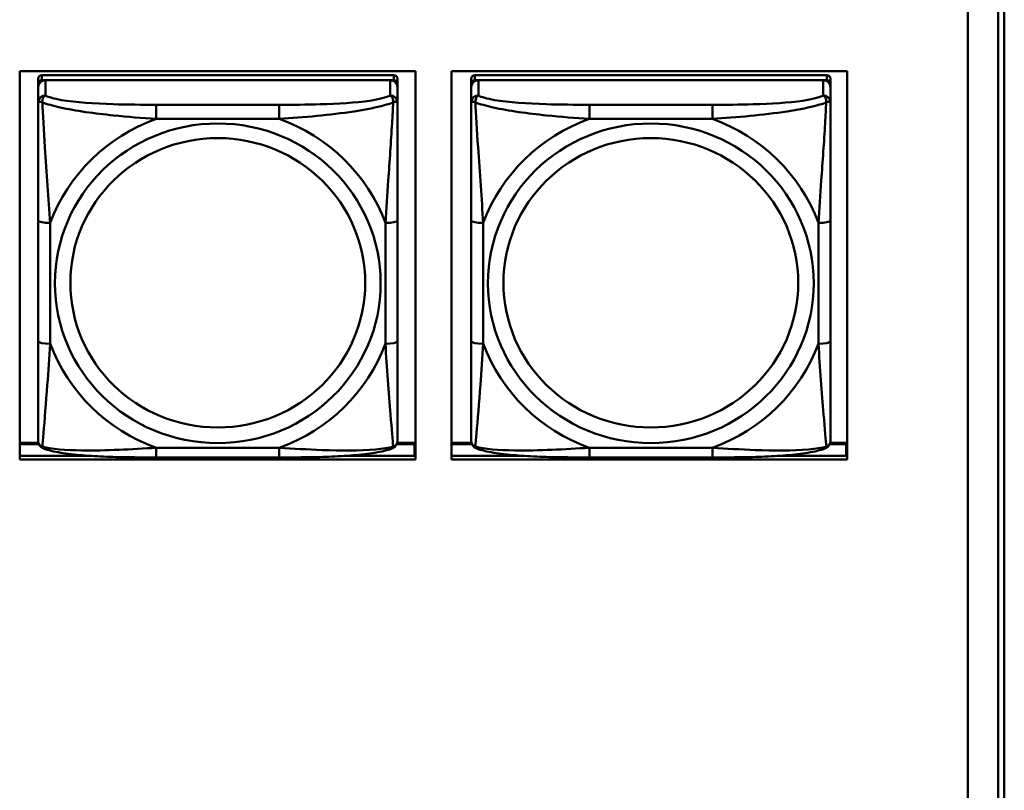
# Model space of a CAD drawing. Header units: inches. Extents: x 0.8 to 75.7, y -7.8 to 49.3.
# Tile 176 of 256: x 54.5 to 56.1, y 13.5 to 14.7. Entities that reach past the tile are written whole.
import ezdxf

# ---------------------------------------------------------------- set-up
doc = ezdxf.new("R2010")
doc.units = ezdxf.units.IN
doc.header["$MEASUREMENT"] = 0
doc.layers.add('Visible Edges(ROSSANSI)', color=7, linetype='Continuous', lineweight=50)
doc.layers.add('Visible Tangent Edges(ROSSANSI)', color=7, linetype='Continuous', lineweight=50)

msp = doc.modelspace()

# ---------------------------------------------------------------- linework, layer by layer
at = {"layer": 'Visible Edges(ROSSANSI)'}
for p, q in [((56.0803, 15.9894), (56.0803, 11.0363)), ((56.1303, 10.9872), (56.1303, 15.9403)), ((56.1403, 15.9407), (56.1403, 10.9876)), ((54.5214, 14.0084), (54.5214, 14.6471)), ((54.5214, 14.6471), (55.172, 14.6471)), ((54.5518, 14.6347), (54.5518, 14.6264)), ((55.1365, 14.6405), (54.5577, 14.6405)), ((55.1424, 14.6264), (55.1424, 14.6347)), ((55.172, 14.6471), (55.172, 14.0084)), ((55.2314, 14.0084), (55.2314, 14.6471)), ((55.2314, 14.6471), (55.882, 14.6471)), ((55.2638, 14.6347), (55.2638, 14.6264)), ((55.8485, 14.6405), (55.2697, 14.6405)), ((55.8544, 14.6264), (55.8544, 14.6347)), ((55.882, 14.6471), (55.882, 14.0084)), ((54.5518, 14.6206), (54.5518, 14.6264)), ((54.5518, 14.6206), (54.5518, 14.5957)), ((54.5577, 14.6322), (55.1365, 14.6322)), ((55.1306, 14.6322), (54.5636, 14.6322)), ((55.1424, 14.6264), (55.1424, 14.6206)), ((55.1424, 14.5957), (55.1424, 14.6206)), ((55.2638, 14.6206), (55.2638, 14.6264)), ((55.2638, 14.6206), (55.2638, 14.5957)), ((55.2697, 14.6322), (55.8485, 14.6322)), ((55.8426, 14.6322), (55.2756, 14.6322)), ((55.8544, 14.6264), (55.8544, 14.6206)), ((55.8544, 14.5957), (55.8544, 14.6206)), ((54.5518, 14.4013), (54.5518, 14.2026)), ((55.1424, 14.2026), (55.1424, 14.4013)), ((55.2638, 14.4013), (55.2638, 14.2026)), ((55.8544, 14.2026), (55.8544, 14.4013)), ((54.5523, 14.0356), (54.5214, 14.0356)), ((55.172, 14.0356), (55.1419, 14.0356)), ((55.2643, 14.0356), (55.2314, 14.0356)), ((55.882, 14.0356), (55.8539, 14.0356)), ((54.5214, 14.0333), (54.5531, 14.0333)), ((55.1411, 14.0333), (55.1704, 14.0333)), ((55.1704, 14.0333), (55.1704, 14.0145)), ((55.172, 14.0254), (55.1704, 14.0254)), ((55.2314, 14.0333), (55.2651, 14.0333)), ((55.8531, 14.0333), (55.8804, 14.0333)), ((55.8804, 14.0333), (55.8804, 14.0145)), ((55.882, 14.0254), (55.8804, 14.0254)), ((54.5214, 14.0145), (54.6358, 14.0145)), ((55.172, 14.0084), (54.5214, 14.0084)), ((54.9483, 14.0117), (54.746, 14.0117)), ((55.0585, 14.0145), (55.172, 14.0145)), ((55.2314, 14.0145), (55.3478, 14.0145)), ((55.882, 14.0084), (55.2314, 14.0084)), ((55.6603, 14.0117), (55.458, 14.0117)), ((55.7705, 14.0145), (55.882, 14.0145))]:
    msp.add_line(p, q, dxfattribs=at)
for centre, major_axis, start_param, end_param in [((54.5577, 14.6347), (-0.00591, 0), 4.712389, 6.283185), ((55.1365, 14.6347), (0.00591, 0), 0, 1.570796), ((55.2697, 14.6347), (-0.00591, 0), 4.712389, 6.283185), ((55.8485, 14.6347), (0.00591, 0), 0, 1.570796), ((54.5636, 14.6206), (-0.0118, 0), 4.712389, 6.283185), ((54.5577, 14.6264), (-0.00591, 0), 4.712389, 6.283185), ((55.1306, 14.6206), (0.0118, 0), 0, 1.570796), ((55.1365, 14.6264), (0.00591, 0), 0, 1.570796), ((55.2756, 14.6206), (-0.0118, 0), 4.712389, 6.283185), ((55.2697, 14.6264), (-0.00591, 0), 4.712389, 6.283185), ((55.8426, 14.6206), (0.0118, 0), 0, 1.570796), ((55.8485, 14.6264), (0.00591, 0), 0, 1.570796)]:
    msp.add_ellipse(centre, major_axis=major_axis, ratio=0.981793, start_param=start_param, end_param=end_param, dxfattribs=at)
for points, knots in [([(54.5518, 14.5957), (54.5518, 14.5866), (54.5518, 14.5714), (54.5518, 14.5542), (54.5518, 14.5278), (54.5518, 14.4975), (54.5518, 14.4681), (54.5518, 14.4457), (54.5518, 14.4233), (54.5518, 14.4013)], [-0.7968224, -0.7968224, -0.7968224, -0.7968224, -0.6514613, -0.6514613, -0.6514613, -0.427691, -0.427691, -0.427691, -0.2569517, -0.2569517, -0.2569517, -0.2569517]), ([(55.1424, 14.4013), (55.1424, 14.4245), (55.1424, 14.4482), (55.1424, 14.4719), (55.1424, 14.503), (55.1424, 14.5353), (55.1424, 14.5621), (55.1424, 14.576), (55.1424, 14.588), (55.1424, 14.5957)], [0.2569537, 0.2569537, 0.2569537, 0.2569537, 0.4371919, 0.4371919, 0.4371919, 0.6739428, 0.6739428, 0.6739428, 0.7963818, 0.7963818, 0.7963818, 0.7963818]), ([(55.2638, 14.5957), (55.2638, 14.5866), (55.2638, 14.5714), (55.2638, 14.5542), (55.2638, 14.5278), (55.2638, 14.4975), (55.2638, 14.4681), (55.2638, 14.4457), (55.2638, 14.4233), (55.2638, 14.4013)], [-0.7968224, -0.7968224, -0.7968224, -0.7968224, -0.6514613, -0.6514613, -0.6514613, -0.427691, -0.427691, -0.427691, -0.2569517, -0.2569517, -0.2569517, -0.2569517]), ([(55.8544, 14.4013), (55.8544, 14.4245), (55.8544, 14.4482), (55.8544, 14.4719), (55.8544, 14.503), (55.8544, 14.5353), (55.8544, 14.5621), (55.8544, 14.576), (55.8544, 14.588), (55.8544, 14.5957)], [0.2569537, 0.2569537, 0.2569537, 0.2569537, 0.4371919, 0.4371919, 0.4371919, 0.6739428, 0.6739428, 0.6739428, 0.7963818, 0.7963818, 0.7963818, 0.7963818]), ([(54.5518, 14.2026), (54.5518, 14.1794), (54.5518, 14.156), (54.5518, 14.1338), (54.5518, 14.1047), (54.5518, 14.0764), (54.5518, 14.0575), (54.5518, 14.0478), (54.5518, 14.0409), (54.5518, 14.0391)], [0.2569537, 0.2569537, 0.2569537, 0.2569537, 0.4371919, 0.4371919, 0.4371919, 0.6739428, 0.6739428, 0.6739428, 0.7963818, 0.7963818, 0.7963818, 0.7963818]), ([(55.1424, 14.0391), (55.1424, 14.0413), (55.1424, 14.0505), (55.1424, 14.0633), (55.1424, 14.0828), (55.1424, 14.1097), (55.1424, 14.1374), (55.1424, 14.1586), (55.1424, 14.1806), (55.1424, 14.2026)], [-0.7968224, -0.7968224, -0.7968224, -0.7968224, -0.6514613, -0.6514613, -0.6514613, -0.427691, -0.427691, -0.427691, -0.2569517, -0.2569517, -0.2569517, -0.2569517]), ([(55.2638, 14.2026), (55.2638, 14.1794), (55.2638, 14.156), (55.2638, 14.1338), (55.2638, 14.1047), (55.2638, 14.0764), (55.2638, 14.0575), (55.2638, 14.0478), (55.2638, 14.0409), (55.2638, 14.0391)], [0.2569537, 0.2569537, 0.2569537, 0.2569537, 0.4371919, 0.4371919, 0.4371919, 0.6739428, 0.6739428, 0.6739428, 0.7963818, 0.7963818, 0.7963818, 0.7963818]), ([(55.8544, 14.0391), (55.8544, 14.0413), (55.8544, 14.0505), (55.8544, 14.0633), (55.8544, 14.0828), (55.8544, 14.1097), (55.8544, 14.1374), (55.8544, 14.1586), (55.8544, 14.1806), (55.8544, 14.2026)], [-0.7968224, -0.7968224, -0.7968224, -0.7968224, -0.6514613, -0.6514613, -0.6514613, -0.427691, -0.427691, -0.427691, -0.2569517, -0.2569517, -0.2569517, -0.2569517]), ([(54.5599, 14.0268), (54.5588, 14.0272), (54.5577, 14.0279), (54.5558, 14.0294), (54.5549, 14.0304), (54.5535, 14.0323), (54.553, 14.0333), (54.5523, 14.0352), (54.5521, 14.0361), (54.5519, 14.0377), (54.5518, 14.0384), (54.5518, 14.0391)], [0.02510739, 0.02510739, 0.02510739, 0.02510739, 0.03073999, 0.03073999, 0.03637259, 0.03637259, 0.0420052, 0.0420052, 0.0476378, 0.0476378, 0.0532704, 0.0532704, 0.0532704, 0.0532704]), ([(55.1343, 14.0268), (55.1354, 14.0272), (55.1365, 14.0279), (55.1385, 14.0294), (55.1393, 14.0304), (55.1407, 14.0323), (55.1412, 14.0333), (55.1419, 14.0352), (55.1421, 14.0361), (55.1423, 14.0377), (55.1424, 14.0384), (55.1424, 14.0391)], [0.02510739, 0.02510739, 0.02510739, 0.02510739, 0.03073999, 0.03073999, 0.03637259, 0.03637259, 0.0420052, 0.0420052, 0.0476378, 0.0476378, 0.0532704, 0.0532704, 0.0532704, 0.0532704]), ([(55.2719, 14.0268), (55.2708, 14.0272), (55.2697, 14.0279), (55.2678, 14.0294), (55.2669, 14.0304), (55.2655, 14.0323), (55.265, 14.0333), (55.2643, 14.0352), (55.2641, 14.0361), (55.2639, 14.0377), (55.2638, 14.0384), (55.2638, 14.0391)], [0.02510739, 0.02510739, 0.02510739, 0.02510739, 0.03073999, 0.03073999, 0.03637259, 0.03637259, 0.0420052, 0.0420052, 0.0476378, 0.0476378, 0.0532704, 0.0532704, 0.0532704, 0.0532704]), ([(55.8463, 14.0268), (55.8474, 14.0272), (55.8485, 14.0279), (55.8505, 14.0294), (55.8513, 14.0304), (55.8527, 14.0323), (55.8532, 14.0333), (55.8539, 14.0352), (55.8541, 14.0361), (55.8543, 14.0377), (55.8544, 14.0384), (55.8544, 14.0391)], [0.02510739, 0.02510739, 0.02510739, 0.02510739, 0.03073999, 0.03073999, 0.03637259, 0.03637259, 0.0420052, 0.0420052, 0.0476378, 0.0476378, 0.0532704, 0.0532704, 0.0532704, 0.0532704]), ([(54.746, 14.0117), (54.7324, 14.0117), (54.7188, 14.0118), (54.6915, 14.0121), (54.6779, 14.0124), (54.651, 14.0135), (54.6377, 14.0142), (54.6121, 14.0163), (54.5999, 14.0177), (54.5778, 14.0213), (54.5683, 14.0233), (54.5599, 14.0268)], [0.2569517, 0.2569517, 0.2569517, 0.2569517, 0.3597049, 0.3597049, 0.4624581, 0.4624581, 0.5652112, 0.5652112, 0.6679644, 0.6679644, 0.7707176, 0.7707176, 0.7707176, 0.7707176]), ([(55.1343, 14.0268), (55.1259, 14.0233), (55.1164, 14.0213), (55.0944, 14.0177), (55.0822, 14.0163), (55.0565, 14.0142), (55.0432, 14.0135), (55.0164, 14.0124), (55.0028, 14.0121), (54.9755, 14.0118), (54.9618, 14.0117), (54.9483, 14.0117)], [-0.7703505, -0.7703505, -0.7703505, -0.7703505, -0.6676711, -0.6676711, -0.5649918, -0.5649918, -0.4623124, -0.4623124, -0.3596331, -0.3596331, -0.2569537, -0.2569537, -0.2569537, -0.2569537]), ([(55.458, 14.0117), (55.4444, 14.0117), (55.4308, 14.0118), (55.4035, 14.0121), (55.3899, 14.0124), (55.363, 14.0135), (55.3497, 14.0142), (55.3241, 14.0163), (55.3119, 14.0177), (55.2898, 14.0213), (55.2803, 14.0233), (55.2719, 14.0268)], [0.2569517, 0.2569517, 0.2569517, 0.2569517, 0.3597049, 0.3597049, 0.4624581, 0.4624581, 0.5652112, 0.5652112, 0.6679644, 0.6679644, 0.7707176, 0.7707176, 0.7707176, 0.7707176]), ([(55.8463, 14.0268), (55.8379, 14.0233), (55.8284, 14.0213), (55.8064, 14.0177), (55.7942, 14.0163), (55.7685, 14.0142), (55.7552, 14.0135), (55.7284, 14.0124), (55.7148, 14.0121), (55.6875, 14.0118), (55.6738, 14.0117), (55.6603, 14.0117)], [-0.7703505, -0.7703505, -0.7703505, -0.7703505, -0.6676711, -0.6676711, -0.5649918, -0.5649918, -0.4623124, -0.4623124, -0.3596331, -0.3596331, -0.2569537, -0.2569537, -0.2569537, -0.2569537])]:
    msp.add_open_spline(points, degree=3, knots=knots, dxfattribs=at)
at = {"layer": 'Visible Tangent Edges(ROSSANSI)'}
for p, q in [((54.5577, 14.6322), (54.5577, 14.6405)), ((55.1365, 14.6405), (55.1365, 14.6322)), ((55.2697, 14.6322), (55.2697, 14.6405)), ((55.8485, 14.6405), (55.8485, 14.6322)), ((54.5636, 14.6073), (54.5636, 14.6322)), ((55.1306, 14.6322), (55.1306, 14.6073)), ((55.2756, 14.6073), (55.2756, 14.6322)), ((55.8426, 14.6322), (55.8426, 14.6073)), ((54.746, 14.5919), (54.746, 14.5688)), ((54.9483, 14.5919), (54.746, 14.5919)), ((54.9483, 14.5919), (54.9483, 14.5688)), ((55.458, 14.5919), (55.458, 14.5688)), ((55.6603, 14.5919), (55.458, 14.5919)), ((55.6603, 14.5919), (55.6603, 14.5688)), ((54.746, 14.5688), (54.9483, 14.5688)), ((55.458, 14.5688), (55.6603, 14.5688)), ((54.5715, 14.1989), (54.5715, 14.3975)), ((55.1227, 14.3975), (55.1227, 14.1989)), ((55.2835, 14.1989), (55.2835, 14.3975)), ((55.8347, 14.3975), (55.8347, 14.1989)), ((54.9483, 14.0276), (54.746, 14.0276)), ((54.746, 14.0117), (54.746, 14.0276)), ((54.9483, 14.0117), (54.9483, 14.0276)), ((55.6603, 14.0276), (55.458, 14.0276)), ((55.458, 14.0117), (55.458, 14.0276)), ((55.6603, 14.0117), (55.6603, 14.0276))]:
    msp.add_line(p, q, dxfattribs=at)
for centre, major_axis, ratio, start_param, end_param in [((54.5636, 14.5957), (-0.0118, 0), 0.981793, 4.712389, 6.283185), ((55.1306, 14.5957), (0.0118, 0), 0.981793, 0, 1.570796), ((55.2756, 14.5957), (-0.0118, 0), 0.981793, 4.712389, 6.283185), ((55.8426, 14.5957), (0.0118, 0), 0.981793, 0, 1.570796), ((54.8471, 14.2982), (-0.2936, 0), 0.981793, 5.064156, 5.931419), ((54.8471, 14.2982), (0.2936, 0), 0.981793, 0.351767, 1.21903), ((55.5591, 14.2982), (-0.2936, 0), 0.981793, 5.064156, 5.931419), ((55.5591, 14.2982), (0.2936, 0), 0.981793, 0.351767, 1.21903), ((54.5715, 14.4013), (-0.0197, 0), 0.189952, 0, 1.570796), ((55.1227, 14.4013), (0.0197, 0), 0.189952, 4.712389, 6.283185), ((55.2835, 14.4013), (-0.0197, 0), 0.189952, 0, 1.570796), ((55.8347, 14.4013), (0.0197, 0), 0.189952, 4.712389, 6.283185), ((54.5715, 14.2026), (-0.0197, 0), 0.189952, 0, 1.570796), ((54.8471, 14.2982), (-0.2936, 0), 0.981793, 0.351767, 1.21903), ((54.8471, 14.2982), (0.2936, 0), 0.981793, 5.064156, 5.931419), ((55.1227, 14.2026), (0.0197, 0), 0.189952, 4.712389, 6.283185), ((55.2835, 14.2026), (-0.0197, 0), 0.189952, 0, 1.570796), ((55.5591, 14.2982), (-0.2936, 0), 0.981793, 0.351767, 1.21903), ((55.5591, 14.2982), (0.2936, 0), 0.981793, 5.064156, 5.931419), ((55.8347, 14.2026), (0.0197, 0), 0.189952, 4.712389, 6.283185)]:
    msp.add_ellipse(centre, major_axis=major_axis, ratio=ratio, start_param=start_param, end_param=end_param, dxfattribs=at)
for centre, major_axis in [((54.8471, 14.2982), (-0.2678, 0)), ((55.5591, 14.2982), (-0.2678, 0)), ((54.8471, 14.299), (-0.2424, 0)), ((55.5591, 14.299), (-0.2424, 0))]:
    msp.add_ellipse(centre, major_axis=major_axis, ratio=0.981793, dxfattribs=at)
for points, knots in [([(54.5587, 14.5958), (54.5587, 14.5969), (54.5587, 14.5979), (54.559, 14.6), (54.5592, 14.6009), (54.5596, 14.6024), (54.5598, 14.6029), (54.5601, 14.6036), (54.5602, 14.6038), (54.5605, 14.6044), (54.5608, 14.6047), (54.5613, 14.6055), (54.5617, 14.6059), (54.5626, 14.6067), (54.5631, 14.607), (54.5636, 14.6073)], [-0.00023197, -0.00023197, -0.00023197, -0.00023197, 0.00913095, 0.00913095, 0.01983142, 0.01983142, 0.02651922, 0.02651922, 0.02986312, 0.02986312, 0.03521335, 0.03521335, 0.04377373, 0.04377373, 0.0532704, 0.0532704, 0.0532704, 0.0532704]), ([(54.746, 14.5919), (54.7223, 14.5919), (54.6983, 14.592), (54.675, 14.5928), (54.6443, 14.5937), (54.6134, 14.5957), (54.5901, 14.5997), (54.5781, 14.6018), (54.5685, 14.6044), (54.5636, 14.6073)], [0.2569537, 0.2569537, 0.2569537, 0.2569537, 0.4371919, 0.4371919, 0.4371919, 0.6739428, 0.6739428, 0.6739428, 0.7963818, 0.7963818, 0.7963818, 0.7963818]), ([(55.1306, 14.6073), (55.1248, 14.6038), (55.1124, 14.6008), (55.0971, 14.5986), (55.0737, 14.5952), (55.0446, 14.5935), (55.0155, 14.5927), (54.9933, 14.592), (54.9707, 14.5919), (54.9483, 14.5919)], [-0.7968224, -0.7968224, -0.7968224, -0.7968224, -0.6514613, -0.6514613, -0.6514613, -0.427691, -0.427691, -0.427691, -0.2569517, -0.2569517, -0.2569517, -0.2569517]), ([(55.1306, 14.6073), (55.1311, 14.607), (55.1316, 14.6067), (55.1325, 14.6059), (55.1329, 14.6055), (55.1335, 14.6047), (55.1337, 14.6044), (55.134, 14.6038), (55.1341, 14.6036), (55.1344, 14.6029), (55.1346, 14.6024), (55.1351, 14.6009), (55.1353, 14.6), (55.1355, 14.5979), (55.1356, 14.5969), (55.1355, 14.5958)], [-0.0532704, -0.0532704, -0.0532704, -0.0532704, -0.04377373, -0.04377373, -0.03521335, -0.03521335, -0.02986312, -0.02986312, -0.02651922, -0.02651922, -0.01983142, -0.01983142, -0.00913095, -0.00913095, 0.00023197, 0.00023197, 0.00023197, 0.00023197]), ([(55.2707, 14.5958), (55.2707, 14.5969), (55.2707, 14.5979), (55.271, 14.6), (55.2712, 14.6009), (55.2716, 14.6024), (55.2718, 14.6029), (55.2721, 14.6036), (55.2722, 14.6038), (55.2725, 14.6044), (55.2728, 14.6047), (55.2733, 14.6055), (55.2737, 14.6059), (55.2746, 14.6067), (55.2751, 14.607), (55.2756, 14.6073)], [-0.00023197, -0.00023197, -0.00023197, -0.00023197, 0.00913095, 0.00913095, 0.01983142, 0.01983142, 0.02651922, 0.02651922, 0.02986312, 0.02986312, 0.03521335, 0.03521335, 0.04377373, 0.04377373, 0.0532704, 0.0532704, 0.0532704, 0.0532704]), ([(55.458, 14.5919), (55.4343, 14.5919), (55.4103, 14.592), (55.387, 14.5928), (55.3563, 14.5937), (55.3254, 14.5957), (55.3021, 14.5997), (55.2901, 14.6018), (55.2805, 14.6044), (55.2756, 14.6073)], [0.2569537, 0.2569537, 0.2569537, 0.2569537, 0.4371919, 0.4371919, 0.4371919, 0.6739428, 0.6739428, 0.6739428, 0.7963818, 0.7963818, 0.7963818, 0.7963818]), ([(55.8426, 14.6073), (55.8368, 14.6038), (55.8244, 14.6008), (55.8091, 14.5986), (55.7857, 14.5952), (55.7566, 14.5935), (55.7275, 14.5927), (55.7053, 14.592), (55.6827, 14.5919), (55.6603, 14.5919)], [-0.7968224, -0.7968224, -0.7968224, -0.7968224, -0.6514613, -0.6514613, -0.6514613, -0.427691, -0.427691, -0.427691, -0.2569517, -0.2569517, -0.2569517, -0.2569517]), ([(55.8426, 14.6073), (55.8431, 14.607), (55.8436, 14.6067), (55.8445, 14.6059), (55.8449, 14.6055), (55.8455, 14.6047), (55.8457, 14.6044), (55.846, 14.6038), (55.8461, 14.6036), (55.8464, 14.6029), (55.8466, 14.6024), (55.8471, 14.6009), (55.8473, 14.6), (55.8475, 14.5979), (55.8476, 14.5969), (55.8475, 14.5958)], [-0.0532704, -0.0532704, -0.0532704, -0.0532704, -0.04377373, -0.04377373, -0.03521335, -0.03521335, -0.02986312, -0.02986312, -0.02651922, -0.02651922, -0.01983142, -0.01983142, -0.00913095, -0.00913095, 0.00023197, 0.00023197, 0.00023197, 0.00023197]), ([(54.5518, 14.5957), (54.5518, 14.596), (54.5519, 14.5962), (54.5522, 14.5965), (54.5523, 14.5967), (54.5527, 14.5968), (54.5529, 14.5969), (54.5532, 14.5969), (54.5533, 14.5969), (54.5537, 14.5969), (54.5541, 14.5969), (54.555, 14.5968), (54.5556, 14.5967), (54.5571, 14.5963), (54.5578, 14.5961), (54.5587, 14.5958)], [-0.0532704, -0.0532704, -0.0532704, -0.0532704, -0.04377373, -0.04377373, -0.03521335, -0.03521335, -0.02986312, -0.02986312, -0.02651922, -0.02651922, -0.01983142, -0.01983142, -0.00913095, -0.00913095, 0.00023197, 0.00023197, 0.00023197, 0.00023197]), ([(54.5587, 14.5958), (54.5663, 14.5929), (54.5764, 14.59), (54.6134, 14.5818), (54.6451, 14.5775), (54.6994, 14.572), (54.7226, 14.5701), (54.746, 14.5688)], [-0.7478145, -0.7478145, -0.7478145, -0.7478145, -0.6493253, -0.6493253, -0.427691, -0.427691, -0.2569537, -0.2569537, -0.2569537, -0.2569537]), ([(54.5715, 14.3975), (54.5691, 14.4372), (54.5658, 14.4794), (54.5612, 14.5494), (54.5596, 14.5768), (54.5587, 14.5958)], [0.2569517, 0.2569517, 0.2569517, 0.2569517, 0.5559983, 0.5559983, 0.7482818, 0.7482818, 0.7482818, 0.7482818]), ([(54.9483, 14.5688), (54.9887, 14.5711), (55.0311, 14.5749), (55.0968, 14.5849), (55.1212, 14.59), (55.1355, 14.5958)], [0.2569517, 0.2569517, 0.2569517, 0.2569517, 0.5559983, 0.5559983, 0.7482818, 0.7482818, 0.7482818, 0.7482818]), ([(55.1355, 14.5958), (55.135, 14.5858), (55.1344, 14.5738), (55.1319, 14.5317), (55.1296, 14.4985), (55.1257, 14.4435), (55.1241, 14.4204), (55.1227, 14.3975)], [-0.7478145, -0.7478145, -0.7478145, -0.7478145, -0.6493253, -0.6493253, -0.427691, -0.427691, -0.2569537, -0.2569537, -0.2569537, -0.2569537]), ([(55.1355, 14.5958), (55.1364, 14.5961), (55.1371, 14.5963), (55.1386, 14.5967), (55.1392, 14.5968), (55.1402, 14.5969), (55.1405, 14.5969), (55.1409, 14.5969), (55.141, 14.5969), (55.1413, 14.5969), (55.1415, 14.5968), (55.1419, 14.5967), (55.1421, 14.5965), (55.1423, 14.5962), (55.1424, 14.596), (55.1424, 14.5957)], [-0.00023197, -0.00023197, -0.00023197, -0.00023197, 0.00913095, 0.00913095, 0.01983142, 0.01983142, 0.02651922, 0.02651922, 0.02986312, 0.02986312, 0.03521335, 0.03521335, 0.04377373, 0.04377373, 0.0532704, 0.0532704, 0.0532704, 0.0532704]), ([(55.2638, 14.5957), (55.2638, 14.596), (55.2639, 14.5962), (55.2642, 14.5965), (55.2643, 14.5967), (55.2647, 14.5968), (55.2649, 14.5969), (55.2652, 14.5969), (55.2653, 14.5969), (55.2657, 14.5969), (55.2661, 14.5969), (55.267, 14.5968), (55.2676, 14.5967), (55.2691, 14.5963), (55.2698, 14.5961), (55.2707, 14.5958)], [-0.0532704, -0.0532704, -0.0532704, -0.0532704, -0.04377373, -0.04377373, -0.03521335, -0.03521335, -0.02986312, -0.02986312, -0.02651922, -0.02651922, -0.01983142, -0.01983142, -0.00913095, -0.00913095, 0.00023197, 0.00023197, 0.00023197, 0.00023197]), ([(55.2707, 14.5958), (55.2783, 14.5929), (55.2884, 14.59), (55.3254, 14.5818), (55.3571, 14.5775), (55.4114, 14.572), (55.4346, 14.5701), (55.458, 14.5688)], [-0.7478145, -0.7478145, -0.7478145, -0.7478145, -0.6493253, -0.6493253, -0.427691, -0.427691, -0.2569537, -0.2569537, -0.2569537, -0.2569537]), ([(55.2835, 14.3975), (55.2811, 14.4372), (55.2778, 14.4794), (55.2732, 14.5494), (55.2716, 14.5768), (55.2707, 14.5958)], [0.2569517, 0.2569517, 0.2569517, 0.2569517, 0.5559983, 0.5559983, 0.7482818, 0.7482818, 0.7482818, 0.7482818]), ([(55.6603, 14.5688), (55.7007, 14.5711), (55.7431, 14.5749), (55.8088, 14.5849), (55.8332, 14.59), (55.8475, 14.5958)], [0.2569517, 0.2569517, 0.2569517, 0.2569517, 0.5559983, 0.5559983, 0.7482818, 0.7482818, 0.7482818, 0.7482818]), ([(55.8475, 14.5958), (55.847, 14.5858), (55.8464, 14.5738), (55.8439, 14.5317), (55.8416, 14.4985), (55.8377, 14.4435), (55.8361, 14.4204), (55.8347, 14.3975)], [-0.7478145, -0.7478145, -0.7478145, -0.7478145, -0.6493253, -0.6493253, -0.427691, -0.427691, -0.2569537, -0.2569537, -0.2569537, -0.2569537]), ([(55.8475, 14.5958), (55.8484, 14.5961), (55.8491, 14.5963), (55.8506, 14.5967), (55.8512, 14.5968), (55.8522, 14.5969), (55.8525, 14.5969), (55.8529, 14.5969), (55.853, 14.5969), (55.8533, 14.5969), (55.8535, 14.5968), (55.8539, 14.5967), (55.8541, 14.5965), (55.8543, 14.5962), (55.8544, 14.596), (55.8544, 14.5957)], [-0.00023197, -0.00023197, -0.00023197, -0.00023197, 0.00913095, 0.00913095, 0.01983142, 0.01983142, 0.02651922, 0.02651922, 0.02986312, 0.02986312, 0.03521335, 0.03521335, 0.04377373, 0.04377373, 0.0532704, 0.0532704, 0.0532704, 0.0532704]), ([(54.5587, 14.0295), (54.5592, 14.0345), (54.5598, 14.0421), (54.5623, 14.0727), (54.5646, 14.1018), (54.5685, 14.1533), (54.5701, 14.1759), (54.5715, 14.1989)], [-0.7478145, -0.7478145, -0.7478145, -0.7478145, -0.6493253, -0.6493253, -0.427691, -0.427691, -0.2569537, -0.2569537, -0.2569537, -0.2569537]), ([(55.1227, 14.1989), (55.1251, 14.1591), (55.1284, 14.1181), (55.133, 14.0592), (55.1346, 14.0387), (55.1355, 14.0295)], [0.2569517, 0.2569517, 0.2569517, 0.2569517, 0.5559983, 0.5559983, 0.7482818, 0.7482818, 0.7482818, 0.7482818]), ([(55.2707, 14.0295), (55.2712, 14.0345), (55.2718, 14.0421), (55.2743, 14.0727), (55.2766, 14.1018), (55.2805, 14.1533), (55.2821, 14.1759), (55.2835, 14.1989)], [-0.7478145, -0.7478145, -0.7478145, -0.7478145, -0.6493253, -0.6493253, -0.427691, -0.427691, -0.2569537, -0.2569537, -0.2569537, -0.2569537]), ([(55.8347, 14.1989), (55.8371, 14.1591), (55.8404, 14.1181), (55.845, 14.0592), (55.8466, 14.0387), (55.8475, 14.0295)], [0.2569517, 0.2569517, 0.2569517, 0.2569517, 0.5559983, 0.5559983, 0.7482818, 0.7482818, 0.7482818, 0.7482818]), ([(54.5587, 14.0295), (54.5578, 14.0297), (54.5571, 14.0301), (54.5556, 14.0309), (54.555, 14.0314), (54.5541, 14.0324), (54.5537, 14.0328), (54.5533, 14.0334), (54.5532, 14.0336), (54.5529, 14.0342), (54.5527, 14.0345), (54.5523, 14.0355), (54.5522, 14.0362), (54.5519, 14.0376), (54.5518, 14.0383), (54.5518, 14.0391)], [-0.00023197, -0.00023197, -0.00023197, -0.00023197, 0.00913095, 0.00913095, 0.01983142, 0.01983142, 0.02651922, 0.02651922, 0.02986312, 0.02986312, 0.03521335, 0.03521335, 0.04377373, 0.04377373, 0.0532704, 0.0532704, 0.0532704, 0.0532704]), ([(55.1424, 14.0391), (55.1424, 14.0383), (55.1423, 14.0376), (55.1421, 14.0362), (55.1419, 14.0355), (55.1415, 14.0345), (55.1413, 14.0342), (55.141, 14.0336), (55.1409, 14.0334), (55.1405, 14.0328), (55.1402, 14.0324), (55.1392, 14.0314), (55.1386, 14.0309), (55.1371, 14.0301), (55.1364, 14.0297), (55.1355, 14.0295)], [-0.0532704, -0.0532704, -0.0532704, -0.0532704, -0.04377373, -0.04377373, -0.03521335, -0.03521335, -0.02986312, -0.02986312, -0.02651922, -0.02651922, -0.01983142, -0.01983142, -0.00913095, -0.00913095, 0.00023197, 0.00023197, 0.00023197, 0.00023197]), ([(55.2707, 14.0295), (55.2698, 14.0297), (55.2691, 14.0301), (55.2676, 14.0309), (55.267, 14.0314), (55.2661, 14.0324), (55.2657, 14.0328), (55.2653, 14.0334), (55.2652, 14.0336), (55.2649, 14.0342), (55.2647, 14.0345), (55.2643, 14.0355), (55.2642, 14.0362), (55.2639, 14.0376), (55.2638, 14.0383), (55.2638, 14.0391)], [-0.00023197, -0.00023197, -0.00023197, -0.00023197, 0.00913095, 0.00913095, 0.01983142, 0.01983142, 0.02651922, 0.02651922, 0.02986312, 0.02986312, 0.03521335, 0.03521335, 0.04377373, 0.04377373, 0.0532704, 0.0532704, 0.0532704, 0.0532704]), ([(55.8544, 14.0391), (55.8544, 14.0383), (55.8543, 14.0376), (55.8541, 14.0362), (55.8539, 14.0355), (55.8535, 14.0345), (55.8533, 14.0342), (55.853, 14.0336), (55.8529, 14.0334), (55.8525, 14.0328), (55.8522, 14.0324), (55.8512, 14.0314), (55.8506, 14.0309), (55.8491, 14.0301), (55.8484, 14.0297), (55.8475, 14.0295)], [-0.0532704, -0.0532704, -0.0532704, -0.0532704, -0.04377373, -0.04377373, -0.03521335, -0.03521335, -0.02986312, -0.02986312, -0.02651922, -0.02651922, -0.01983142, -0.01983142, -0.00913095, -0.00913095, 0.00023197, 0.00023197, 0.00023197, 0.00023197]), ([(54.5599, 14.0268), (54.5597, 14.0269), (54.5596, 14.027), (54.5592, 14.0273), (54.559, 14.0276), (54.5587, 14.0285), (54.5587, 14.0289), (54.5587, 14.0295)], [-0.02510739, -0.02510739, -0.02510739, -0.02510739, -0.01983142, -0.01983142, -0.00913095, -0.00913095, 0.00023197, 0.00023197, 0.00023197, 0.00023197]), ([(54.746, 14.0276), (54.7055, 14.0253), (54.6631, 14.0226), (54.5975, 14.0236), (54.573, 14.0255), (54.5587, 14.0295)], [0.2569517, 0.2569517, 0.2569517, 0.2569517, 0.5559983, 0.5559983, 0.7482818, 0.7482818, 0.7482818, 0.7482818]), ([(55.1355, 14.0295), (55.1279, 14.0275), (55.1179, 14.0259), (55.0808, 14.0226), (55.0491, 14.0228), (54.9949, 14.0248), (54.9716, 14.0262), (54.9483, 14.0276)], [-0.7478145, -0.7478145, -0.7478145, -0.7478145, -0.6493253, -0.6493253, -0.427691, -0.427691, -0.2569537, -0.2569537, -0.2569537, -0.2569537]), ([(55.1355, 14.0295), (55.1356, 14.0289), (55.1355, 14.0285), (55.1353, 14.0276), (55.1351, 14.0273), (55.1347, 14.027), (55.1345, 14.0269), (55.1343, 14.0268)], [-0.00023197, -0.00023197, -0.00023197, -0.00023197, 0.00913095, 0.00913095, 0.01983142, 0.01983142, 0.02510739, 0.02510739, 0.02510739, 0.02510739]), ([(55.2719, 14.0268), (55.2717, 14.0269), (55.2716, 14.027), (55.2712, 14.0273), (55.271, 14.0276), (55.2707, 14.0285), (55.2707, 14.0289), (55.2707, 14.0295)], [-0.02510739, -0.02510739, -0.02510739, -0.02510739, -0.01983142, -0.01983142, -0.00913095, -0.00913095, 0.00023197, 0.00023197, 0.00023197, 0.00023197]), ([(55.458, 14.0276), (55.4175, 14.0253), (55.3751, 14.0226), (55.3095, 14.0236), (55.285, 14.0255), (55.2707, 14.0295)], [0.2569517, 0.2569517, 0.2569517, 0.2569517, 0.5559983, 0.5559983, 0.7482818, 0.7482818, 0.7482818, 0.7482818]), ([(55.8475, 14.0295), (55.8399, 14.0275), (55.8299, 14.0259), (55.7928, 14.0226), (55.7611, 14.0228), (55.7069, 14.0248), (55.6836, 14.0262), (55.6603, 14.0276)], [-0.7478145, -0.7478145, -0.7478145, -0.7478145, -0.6493253, -0.6493253, -0.427691, -0.427691, -0.2569537, -0.2569537, -0.2569537, -0.2569537]), ([(55.8475, 14.0295), (55.8476, 14.0289), (55.8475, 14.0285), (55.8473, 14.0276), (55.8471, 14.0273), (55.8467, 14.027), (55.8465, 14.0269), (55.8463, 14.0268)], [-0.00023197, -0.00023197, -0.00023197, -0.00023197, 0.00913095, 0.00913095, 0.01983142, 0.01983142, 0.02510739, 0.02510739, 0.02510739, 0.02510739])]:
    msp.add_open_spline(points, degree=3, knots=knots, dxfattribs=at)

doc.saveas('drawing.dxf')
